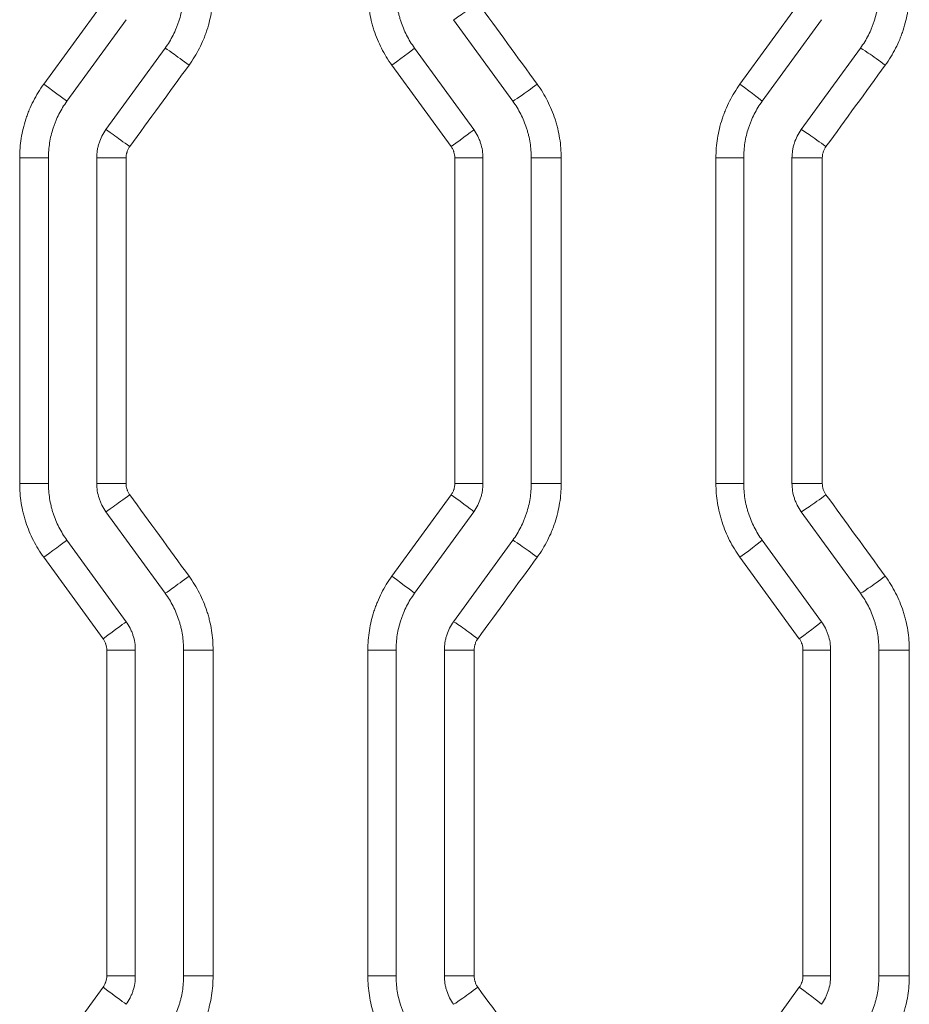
# Model space of a CAD drawing. Header units: millimetres. Extents: x 0 to 594, y 0 to 420.
# Tile 211 of 256: x 321.26 to 325.87, y 298.53 to 303.63. Entities that reach past the tile are written whole.
import ezdxf

# ---------------------------------------------------------------- set-up
doc = ezdxf.new("R2010")
doc.units = ezdxf.units.MM
doc.layers.add('1', color=7, linetype='Continuous', true_color=0xffffff)

msp = doc.modelspace()

# ---------------------------------------------------------------- linework, layer by layer
at = {"layer": '1', "color": 155, "linetype": 'Continuous', "lineweight": 13}
for p, q in [((321.3863, 303.2983), (321.6935, 303.7205)), ((324.9912, 303.2983), (325.2984, 303.7205)), ((323.4959, 302.975), (323.1888, 303.3972)), ((321.4107, 302.9162), (321.262, 302.9162)), ((321.262, 301.2312), (321.262, 302.9162)), ((321.6607, 302.9162), (321.8127, 302.9162)), ((321.8127, 302.9162), (321.8127, 301.2312)), ((323.6607, 302.9162), (323.5151, 302.9162)), ((323.5151, 301.2312), (323.5151, 302.9162)), ((323.9107, 302.9162), (324.0657, 302.9162)), ((324.0657, 302.9162), (324.0657, 301.2312)), ((325.0107, 302.9162), (324.8669, 302.9162)), ((324.8669, 301.2312), (324.8669, 302.9162)), ((325.2607, 302.9162), (325.4175, 302.9162)), ((325.4175, 302.9162), (325.4175, 301.2312)), ((321.4107, 301.2312), (321.262, 301.2312)), ((321.6607, 301.2312), (321.8127, 301.2312)), ((323.6607, 301.2312), (323.5151, 301.2312)), ((323.9107, 301.2312), (324.0657, 301.2312)), ((325.0107, 301.2312), (324.8669, 301.2312)), ((325.2607, 301.2312), (325.4175, 301.2312)), ((323.1888, 300.7501), (323.4959, 301.1724)), ((321.6935, 300.4269), (321.3863, 300.8491)), ((325.2984, 300.4269), (324.9912, 300.8491)), ((321.8607, 300.3681), (321.7126, 300.3681)), ((321.7126, 298.6805), (321.7126, 300.3681)), ((322.1107, 300.3681), (322.2633, 300.3681)), ((322.2633, 300.3681), (322.2633, 298.6805)), ((323.2107, 300.3681), (323.0644, 300.3681)), ((323.0644, 298.6805), (323.0644, 300.3681)), ((323.4607, 300.3681), (323.6151, 300.3681)), ((323.6151, 300.3681), (323.6151, 298.6805)), ((325.4607, 300.3681), (325.3175, 300.3681)), ((325.3175, 298.6805), (325.3175, 300.3681)), ((325.7107, 300.3681), (325.8681, 300.3681)), ((325.8681, 300.3681), (325.8681, 298.6805)), ((321.7126, 298.6805), (321.8607, 298.6805)), ((322.2633, 298.6805), (322.1107, 298.6805)), ((323.0644, 298.6805), (323.2107, 298.6805)), ((323.6151, 298.6805), (323.4607, 298.6805)), ((325.3175, 298.6805), (325.4607, 298.6805)), ((325.8681, 298.6805), (325.7107, 298.6805)), ((321.3863, 298.1995), (321.6935, 298.6218)), ((324.9912, 298.1995), (325.2984, 298.6218))]:
    msp.add_line(p, q, dxfattribs=at)
at = {"layer": '1', "color": 155, "linetype": 'Continuous', "lineweight": 18}
for p, q in [((321.813, 303.6323), (321.5062, 303.2101)), ((323.5085, 303.6323), (323.8152, 303.2101)), ((325.413, 303.6323), (325.1062, 303.2101)), ((322.0152, 303.4854), (321.7085, 303.0632)), ((323.3062, 303.4854), (323.613, 303.0632)), ((325.6152, 303.4854), (325.3085, 303.0632)), ((321.4107, 302.9162), (321.4107, 301.2312)), ((321.6607, 302.9162), (321.6607, 301.2312)), ((323.6607, 302.9162), (323.6607, 301.2312)), ((323.9107, 302.9162), (323.9107, 301.2312)), ((325.0107, 302.9162), (325.0107, 301.2312)), ((325.2607, 302.9162), (325.2607, 301.2312)), ((321.7085, 301.0842), (322.0152, 300.662)), ((323.613, 301.0842), (323.3062, 300.662)), ((325.3085, 301.0842), (325.6152, 300.662)), ((321.5062, 300.9373), (321.813, 300.515)), ((323.8152, 300.9373), (323.5085, 300.515)), ((325.1062, 300.9373), (325.413, 300.515)), ((321.8607, 300.3681), (321.8607, 298.6805)), ((322.1107, 300.3681), (322.1107, 298.6805)), ((323.2107, 300.3681), (323.2107, 298.6805)), ((323.4607, 300.3681), (323.4607, 298.6805)), ((325.4607, 300.3681), (325.4607, 298.6805)), ((325.7107, 300.3681), (325.7107, 298.6805))]:
    msp.add_line(p, q, dxfattribs=at)
at = {"layer": '1', "color": 155, "linetype": 'Continuous', "lineweight": 13}
for centre, major_axis, ratio, start_param, end_param in [((323.6298, 303.7205), (-0.1214, -0.0882), 0.017573, 0.023734, 1.594979), ((322.1366, 303.3972), (-0.1214, 0.0882), 0.009544, 4.699253, 6.270498), ((323.1849, 303.3972), (0.1214, 0.0882), 0.01518, 4.73328, 6.283185), ((325.7364, 303.3972), (-0.1214, 0.0882), 0.028911, 4.672615, 6.24386), ((321.3849, 303.2983), (0.1214, -0.0882), 0.005504, 0, 1.563221), ((323.9365, 303.2983), (-0.1214, -0.0882), 0.019223, 0.026004, 1.597249), ((324.9849, 303.2983), (0.1214, -0.0882), 0.024865, 0, 1.536586), ((321.8298, 302.975), (-0.1214, 0.0882), 0.007895, 4.701522, 6.272767), ((323.4916, 302.975), (0.1214, 0.0882), 0.01683, 4.735549, 6.283185), ((325.4297, 302.975), (-0.1214, 0.0882), 0.027259, 4.674886, 6.246131), ((321.8298, 301.1724), (-0.1214, -0.0882), 0.007895, 0.010418, 1.581663), ((323.4916, 301.1724), (0.1214, -0.0882), 0.01683, 0, 1.547636), ((325.4297, 301.1724), (-0.1214, -0.0882), 0.027259, 0.037054, 1.608299), ((321.3849, 300.8491), (0.1214, 0.0882), 0.005504, 4.719964, 6.283185), ((323.9365, 300.8491), (-0.1214, 0.0882), 0.019223, 4.685937, 6.257181), ((324.9849, 300.8491), (0.1214, 0.0882), 0.024865, 4.746599, 6.283185), ((322.1366, 300.7502), (-0.1214, -0.0882), 0.009544, 0.012687, 1.583932), ((323.1849, 300.7501), (0.1214, -0.0882), 0.01518, 0, 1.549905), ((325.7364, 300.7502), (-0.1214, -0.0882), 0.028911, 0.039325, 1.61057), ((321.6916, 300.4269), (0.1214, 0.0882), 0.007153, 4.722233, 6.283185), ((323.6298, 300.4268), (-0.1214, 0.0882), 0.017573, 4.688206, 6.259451), ((325.2916, 300.4269), (0.1214, 0.0882), 0.026516, 4.74887, 6.283185), ((321.6916, 298.6218), (-0.1214, 0.0882), 0.007153, 3.141593, 4.702545), ((323.6298, 298.6218), (0.1214, 0.0882), 0.017573, 3.165327, 4.736572), ((325.2916, 298.6218), (-0.1214, 0.0882), 0.026516, 3.141593, 4.675908)]:
    msp.add_ellipse(centre, major_axis=major_axis, ratio=ratio, start_param=start_param, end_param=end_param, dxfattribs=at)
at = {"layer": '1', "color": 155, "linetype": 'Continuous', "lineweight": 18}
for points, knots in [([(322.1107, 303.7793), (322.1107, 303.7661), (322.1102, 303.753), (322.1082, 303.7269), (322.1051, 303.701), (322.1, 303.6755), (322.094, 303.6501), (322.0904, 303.6375), (322.0853, 303.6219), (322.0843, 303.6188), (322.0821, 303.6126), (322.081, 303.6094), (322.0776, 303.6002), (322.0752, 303.5941), (322.0677, 303.5759), (322.0567, 303.5521), (322.044, 303.5293), (322.0303, 303.507), (322.023, 303.4961), (322.0152, 303.4854)], [0, 0, 0, 0, 0.125, 0.125, 0.25, 0.375, 0.375, 0.5, 0.5, 0.53125, 0.53125, 0.5625, 0.5625, 0.625, 0.625, 0.75, 0.875, 0.875, 1, 1, 1, 1]), ([(323.2107, 303.7793), (323.2107, 303.7661), (323.2113, 303.753), (323.2133, 303.7269), (323.2164, 303.7009), (323.2215, 303.6753), (323.2261, 303.6561), (323.2278, 303.6498), (323.2304, 303.6403), (323.2314, 303.6371), (323.2333, 303.6308), (323.2343, 303.6276), (323.2394, 303.612), (323.2439, 303.5997), (323.2539, 303.5757), (323.2648, 303.552), (323.2775, 303.5293), (323.2912, 303.507), (323.2985, 303.4961), (323.3062, 303.4854)], [0, 0, 0, 0, 0.125, 0.125, 0.25, 0.375, 0.375, 0.4375, 0.4375, 0.46875, 0.46875, 0.5, 0.5, 0.625, 0.625, 0.75, 0.875, 0.875, 1, 1, 1, 1]), ([(325.7107, 303.7793), (325.7107, 303.7661), (325.7102, 303.753), (325.7082, 303.7269), (325.7051, 303.701), (325.7, 303.6755), (325.6939, 303.6501), (325.6904, 303.6375), (325.6853, 303.6219), (325.6843, 303.6188), (325.6821, 303.6125), (325.681, 303.6094), (325.6776, 303.6002), (325.6752, 303.594), (325.6677, 303.5759), (325.6567, 303.5521), (325.644, 303.5293), (325.6303, 303.507), (325.623, 303.4961), (325.6152, 303.4854)], [0, 0, 0, 0, 0.125, 0.125, 0.25, 0.375, 0.375, 0.5, 0.5, 0.53125, 0.53125, 0.5625, 0.5625, 0.625, 0.625, 0.75, 0.875, 0.875, 1, 1, 1, 1]), ([(321.5062, 303.2101), (321.4985, 303.1994), (321.4912, 303.1885), (321.4775, 303.1662), (321.4647, 303.1434), (321.4538, 303.1196), (321.4463, 303.1015), (321.4439, 303.0953), (321.4405, 303.0861), (321.4393, 303.083), (321.4372, 303.0767), (321.4361, 303.0736), (321.4311, 303.058), (321.4275, 303.0454), (321.4215, 303.02), (321.4164, 302.9945), (321.4133, 302.9686), (321.4113, 302.9425), (321.4107, 302.9294), (321.4107, 302.9162)], [0, 0, 0, 0, 0.125, 0.125, 0.25, 0.375, 0.375, 0.4375, 0.4375, 0.46875, 0.46875, 0.5, 0.5, 0.625, 0.625, 0.75, 0.875, 0.875, 1, 1, 1, 1]), ([(323.8152, 303.2101), (323.823, 303.1994), (323.8303, 303.1885), (323.8439, 303.1662), (323.8567, 303.1435), (323.8676, 303.1199), (323.8776, 303.0958), (323.8821, 303.0835), (323.8872, 303.0679), (323.8882, 303.0647), (323.8901, 303.0584), (323.891, 303.0553), (323.8937, 303.0457), (323.8954, 303.0394), (323.9, 303.0203), (323.9051, 302.9946), (323.9082, 302.9687), (323.9102, 302.9426), (323.9107, 302.9294), (323.9107, 302.9162)], [0, 0, 0, 0, 0.125, 0.125, 0.25, 0.375, 0.375, 0.5, 0.5, 0.53125, 0.53125, 0.5625, 0.5625, 0.625, 0.625, 0.75, 0.875, 0.875, 1, 1, 1, 1]), ([(325.1062, 303.2101), (325.0985, 303.1994), (325.0912, 303.1885), (325.0775, 303.1662), (325.0648, 303.1434), (325.0538, 303.1197), (325.0463, 303.1015), (325.0439, 303.0954), (325.0405, 303.0861), (325.0394, 303.083), (325.0372, 303.0768), (325.0362, 303.0736), (325.0311, 303.058), (325.0275, 303.0454), (325.0215, 303.02), (325.0164, 302.9945), (325.0133, 302.9686), (325.0113, 302.9425), (325.0107, 302.9294), (325.0107, 302.9162)], [0, 0, 0, 0, 0.125, 0.125, 0.25, 0.375, 0.375, 0.4375, 0.4375, 0.46875, 0.46875, 0.5, 0.5, 0.625, 0.625, 0.75, 0.875, 0.875, 1, 1, 1, 1]), ([(321.7085, 303.0632), (321.7007, 303.0525), (321.6939, 303.0414), (321.6821, 303.0182), (321.6771, 303.0061), (321.672, 302.9905), (321.671, 302.9873), (321.6693, 302.981), (321.6684, 302.9778), (321.6661, 302.9682), (321.6648, 302.9618), (321.6618, 302.9425), (321.6607, 302.9294), (321.6607, 302.9162)], [0, 0, 0, 0, 0.25, 0.25, 0.5, 0.5, 0.5625, 0.5625, 0.625, 0.625, 0.75, 0.75, 1, 1, 1, 1]), ([(323.613, 303.0632), (323.6208, 303.0525), (323.6276, 303.0413), (323.6365, 303.0239), (323.6392, 303.0179), (323.643, 303.0088), (323.6442, 303.0058), (323.6465, 302.9996), (323.6475, 302.9965), (323.6526, 302.9808), (323.6556, 302.9682), (323.6597, 302.9425), (323.6607, 302.9294), (323.6607, 302.9162)], [0, 0, 0, 0, 0.25, 0.25, 0.375, 0.375, 0.4375, 0.4375, 0.5, 0.5, 0.75, 0.75, 1, 1, 1, 1]), ([(325.3085, 303.0632), (325.3007, 303.0525), (325.2939, 303.0414), (325.2821, 303.0182), (325.2771, 303.0061), (325.272, 302.9905), (325.271, 302.9873), (325.2693, 302.981), (325.2684, 302.9778), (325.2661, 302.9682), (325.2648, 302.9618), (325.2618, 302.9425), (325.2607, 302.9294), (325.2607, 302.9162)], [0, 0, 0, 0, 0.25, 0.25, 0.5, 0.5, 0.5625, 0.5625, 0.625, 0.625, 0.75, 0.75, 1, 1, 1, 1]), ([(321.4107, 301.2312), (321.4107, 301.2179), (321.4113, 301.2048), (321.4133, 301.1787), (321.4164, 301.1528), (321.4215, 301.1271), (321.4261, 301.108), (321.4278, 301.1016), (321.4304, 301.0921), (321.4314, 301.089), (321.4333, 301.0827), (321.4343, 301.0795), (321.4394, 301.0639), (321.4439, 301.0516), (321.4539, 301.0275), (321.4648, 301.0039), (321.4775, 300.9811), (321.4912, 300.9589), (321.4985, 300.9479), (321.5062, 300.9373)], [0, 0, 0, 0, 0.125, 0.125, 0.25, 0.375, 0.375, 0.4375, 0.4375, 0.46875, 0.46875, 0.5, 0.5, 0.625, 0.625, 0.75, 0.875, 0.875, 1, 1, 1, 1]), ([(321.6607, 301.2312), (321.6607, 301.2179), (321.6618, 301.2049), (321.6658, 301.1792), (321.6689, 301.1665), (321.6739, 301.1509), (321.675, 301.1478), (321.6773, 301.1416), (321.6785, 301.1385), (321.6823, 301.1294), (321.685, 301.1235), (321.6939, 301.1061), (321.7007, 301.0949), (321.7085, 301.0842)], [0, 0, 0, 0, 0.25, 0.25, 0.5, 0.5, 0.5625, 0.5625, 0.625, 0.625, 0.75, 0.75, 1, 1, 1, 1]), ([(323.6607, 301.2312), (323.6607, 301.2179), (323.6597, 301.2049), (323.6566, 301.1856), (323.6554, 301.1791), (323.6531, 301.1696), (323.6522, 301.1664), (323.6504, 301.1601), (323.6495, 301.1569), (323.6444, 301.1413), (323.6394, 301.1292), (323.6276, 301.106), (323.6208, 301.0949), (323.613, 301.0842)], [0, 0, 0, 0, 0.25, 0.25, 0.375, 0.375, 0.4375, 0.4375, 0.5, 0.5, 0.75, 0.75, 1, 1, 1, 1]), ([(323.9107, 301.2312), (323.9107, 301.2179), (323.9102, 301.2048), (323.9082, 301.1788), (323.9051, 301.1529), (323.9, 301.1274), (323.8939, 301.102), (323.8904, 301.0894), (323.8853, 301.0738), (323.8843, 301.0706), (323.8821, 301.0644), (323.881, 301.0613), (323.8776, 301.052), (323.8752, 301.0459), (323.8677, 301.0277), (323.8567, 301.004), (323.844, 300.9812), (323.8303, 300.9589), (323.823, 300.9479), (323.8152, 300.9373)], [0, 0, 0, 0, 0.125, 0.125, 0.25, 0.375, 0.375, 0.5, 0.5, 0.53125, 0.53125, 0.5625, 0.5625, 0.625, 0.625, 0.75, 0.875, 0.875, 1, 1, 1, 1]), ([(325.0107, 301.2312), (325.0107, 301.2179), (325.0113, 301.2048), (325.0133, 301.1787), (325.0164, 301.1528), (325.0215, 301.1271), (325.0261, 301.108), (325.0278, 301.1016), (325.0304, 301.0921), (325.0314, 301.0889), (325.0333, 301.0826), (325.0343, 301.0795), (325.0394, 301.0639), (325.0439, 301.0516), (325.0539, 301.0275), (325.0648, 301.0039), (325.0775, 300.9811), (325.0912, 300.9588), (325.0985, 300.9479), (325.1062, 300.9373)], [0, 0, 0, 0, 0.125, 0.125, 0.25, 0.375, 0.375, 0.4375, 0.4375, 0.46875, 0.46875, 0.5, 0.5, 0.625, 0.625, 0.75, 0.875, 0.875, 1, 1, 1, 1]), ([(325.2607, 301.2312), (325.2607, 301.2179), (325.2618, 301.2049), (325.2658, 301.1792), (325.2689, 301.1665), (325.274, 301.1509), (325.275, 301.1478), (325.2773, 301.1416), (325.2785, 301.1385), (325.2823, 301.1294), (325.285, 301.1235), (325.2939, 301.106), (325.3007, 301.0949), (325.3085, 301.0842)], [0, 0, 0, 0, 0.25, 0.25, 0.5, 0.5, 0.5625, 0.5625, 0.625, 0.625, 0.75, 0.75, 1, 1, 1, 1]), ([(322.0152, 300.662), (322.023, 300.6513), (322.0303, 300.6404), (322.0439, 300.6181), (322.0567, 300.5954), (322.0676, 300.5717), (322.0776, 300.5476), (322.0821, 300.5354), (322.0872, 300.5197), (322.0882, 300.5166), (322.0901, 300.5103), (322.091, 300.5071), (322.0937, 300.4976), (322.0954, 300.4912), (322.1, 300.4721), (322.1051, 300.4465), (322.1082, 300.4205), (322.1102, 300.3944), (322.1107, 300.3813), (322.1107, 300.3681)], [0, 0, 0, 0, 0.125, 0.125, 0.25, 0.375, 0.375, 0.5, 0.5, 0.53125, 0.53125, 0.5625, 0.5625, 0.625, 0.625, 0.75, 0.875, 0.875, 1, 1, 1, 1]), ([(323.3062, 300.662), (323.2985, 300.6513), (323.2912, 300.6404), (323.2775, 300.6181), (323.2648, 300.5953), (323.2538, 300.5715), (323.2463, 300.5533), (323.2439, 300.5472), (323.2405, 300.5379), (323.2394, 300.5348), (323.2372, 300.5286), (323.2361, 300.5255), (323.2311, 300.5098), (323.2275, 300.4972), (323.2215, 300.4719), (323.2164, 300.4463), (323.2133, 300.4205), (323.2113, 300.3944), (323.2107, 300.3813), (323.2107, 300.3681)], [0, 0, 0, 0, 0.125, 0.125, 0.25, 0.375, 0.375, 0.4375, 0.4375, 0.46875, 0.46875, 0.5, 0.5, 0.625, 0.625, 0.75, 0.875, 0.875, 1, 1, 1, 1]), ([(325.6152, 300.662), (325.623, 300.6513), (325.6303, 300.6404), (325.6439, 300.6181), (325.6567, 300.5954), (325.6676, 300.5717), (325.6776, 300.5476), (325.6821, 300.5354), (325.6872, 300.5197), (325.6882, 300.5166), (325.6901, 300.5103), (325.691, 300.5071), (325.6937, 300.4976), (325.6954, 300.4913), (325.7, 300.4721), (325.7051, 300.4465), (325.7082, 300.4205), (325.7102, 300.3944), (325.7107, 300.3813), (325.7107, 300.3681)], [0, 0, 0, 0, 0.125, 0.125, 0.25, 0.375, 0.375, 0.5, 0.5, 0.53125, 0.53125, 0.5625, 0.5625, 0.625, 0.625, 0.75, 0.875, 0.875, 1, 1, 1, 1]), ([(321.813, 300.515), (321.8208, 300.5044), (321.8276, 300.4932), (321.8365, 300.4757), (321.8392, 300.4698), (321.843, 300.4607), (321.8442, 300.4576), (321.8465, 300.4515), (321.8475, 300.4483), (321.8526, 300.4327), (321.8556, 300.42), (321.8597, 300.3943), (321.8607, 300.3813), (321.8607, 300.3681)], [0, 0, 0, 0, 0.25, 0.25, 0.375, 0.375, 0.4375, 0.4375, 0.5, 0.5, 0.75, 0.75, 1, 1, 1, 1]), ([(323.5085, 300.515), (323.5007, 300.5044), (323.4939, 300.4932), (323.4821, 300.47), (323.4771, 300.458), (323.472, 300.4423), (323.471, 300.4392), (323.4693, 300.4328), (323.4684, 300.4297), (323.4661, 300.4201), (323.4648, 300.4137), (323.4618, 300.3943), (323.4607, 300.3813), (323.4607, 300.3681)], [0, 0, 0, 0, 0.25, 0.25, 0.5, 0.5, 0.5625, 0.5625, 0.625, 0.625, 0.75, 0.75, 1, 1, 1, 1]), ([(325.413, 300.515), (325.4208, 300.5044), (325.4276, 300.4932), (325.4365, 300.4757), (325.4392, 300.4698), (325.443, 300.4607), (325.4442, 300.4576), (325.4465, 300.4515), (325.4475, 300.4483), (325.4526, 300.4327), (325.4556, 300.42), (325.4597, 300.3943), (325.4607, 300.3813), (325.4607, 300.3681)], [0, 0, 0, 0, 0.25, 0.25, 0.375, 0.375, 0.4375, 0.4375, 0.5, 0.5, 0.75, 0.75, 1, 1, 1, 1]), ([(321.8607, 298.6805), (321.8607, 298.6673), (321.8597, 298.6543), (321.8556, 298.6286), (321.8526, 298.6159), (321.8475, 298.6003), (321.8465, 298.5972), (321.8442, 298.591), (321.843, 298.5879), (321.8392, 298.5788), (321.8365, 298.5729), (321.8276, 298.5554), (321.8208, 298.5443), (321.813, 298.5336)], [0, 0, 0, 0, 0.25, 0.25, 0.5, 0.5, 0.5625, 0.5625, 0.625, 0.625, 0.75, 0.75, 1, 1, 1, 1]), ([(322.1107, 298.6805), (322.1107, 298.6673), (322.1102, 298.6542), (322.1082, 298.6281), (322.1051, 298.6022), (322.1, 298.5765), (322.0954, 298.5574), (322.0937, 298.551), (322.091, 298.5415), (322.0901, 298.5384), (322.0882, 298.5321), (322.0872, 298.5289), (322.0821, 298.5133), (322.0776, 298.501), (322.0676, 298.4769), (322.0567, 298.4533), (322.0439, 298.4305), (322.0303, 298.4082), (322.023, 298.3973), (322.0152, 298.3867)], [0, 0, 0, 0, 0.125, 0.125, 0.25, 0.375, 0.375, 0.4375, 0.4375, 0.46875, 0.46875, 0.5, 0.5, 0.625, 0.625, 0.75, 0.875, 0.875, 1, 1, 1, 1]), ([(323.2107, 298.6805), (323.2107, 298.6673), (323.2113, 298.6542), (323.2133, 298.6282), (323.2164, 298.6023), (323.2215, 298.5768), (323.2275, 298.5514), (323.2311, 298.5388), (323.2361, 298.5232), (323.2372, 298.52), (323.2394, 298.5138), (323.2405, 298.5107), (323.2439, 298.5014), (323.2463, 298.4953), (323.2538, 298.4771), (323.2648, 298.4534), (323.2775, 298.4306), (323.2912, 298.4083), (323.2985, 298.3973), (323.3062, 298.3867)], [0, 0, 0, 0, 0.125, 0.125, 0.25, 0.375, 0.375, 0.5, 0.5, 0.53125, 0.53125, 0.5625, 0.5625, 0.625, 0.625, 0.75, 0.875, 0.875, 1, 1, 1, 1]), ([(323.4607, 298.6805), (323.4607, 298.6673), (323.4618, 298.6543), (323.4648, 298.6349), (323.4661, 298.6285), (323.4684, 298.619), (323.4693, 298.6158), (323.471, 298.6095), (323.472, 298.6063), (323.4771, 298.5907), (323.4821, 298.5786), (323.4939, 298.5554), (323.5007, 298.5443), (323.5085, 298.5336)], [0, 0, 0, 0, 0.25, 0.25, 0.375, 0.375, 0.4375, 0.4375, 0.5, 0.5, 0.75, 0.75, 1, 1, 1, 1]), ([(325.4607, 298.6805), (325.4607, 298.6673), (325.4597, 298.6543), (325.4556, 298.6286), (325.4526, 298.6159), (325.4475, 298.6003), (325.4465, 298.5972), (325.4442, 298.591), (325.443, 298.5879), (325.4392, 298.5788), (325.4365, 298.5729), (325.4276, 298.5554), (325.4208, 298.5443), (325.413, 298.5336)], [0, 0, 0, 0, 0.25, 0.25, 0.5, 0.5, 0.5625, 0.5625, 0.625, 0.625, 0.75, 0.75, 1, 1, 1, 1]), ([(325.7107, 298.6805), (325.7107, 298.6673), (325.7102, 298.6542), (325.7082, 298.6281), (325.7051, 298.6022), (325.7, 298.5765), (325.6954, 298.5574), (325.6937, 298.551), (325.691, 298.5415), (325.6901, 298.5384), (325.6882, 298.532), (325.6872, 298.5289), (325.6821, 298.5133), (325.6776, 298.501), (325.6676, 298.4769), (325.6567, 298.4533), (325.6439, 298.4305), (325.6303, 298.4082), (325.623, 298.3973), (325.6152, 298.3867)], [0, 0, 0, 0, 0.125, 0.125, 0.25, 0.375, 0.375, 0.4375, 0.4375, 0.46875, 0.46875, 0.5, 0.5, 0.625, 0.625, 0.75, 0.875, 0.875, 1, 1, 1, 1])]:
    msp.add_open_spline(points, degree=3, knots=knots, dxfattribs=at)
at = {"layer": '1', "color": 155, "linetype": 'Continuous', "lineweight": 13}
for points, knots in [([(322.2633, 303.7793), (322.2633, 303.7707), (322.2632, 303.7622), (322.2625, 303.7451), (322.262, 303.7366), (322.26, 303.7112), (322.256, 303.6776), (322.2494, 303.6444), (322.2415, 303.6114), (322.2369, 303.595), (322.2303, 303.5747), (322.2289, 303.5706), (322.2261, 303.5625), (322.2246, 303.5585), (322.2202, 303.5464), (322.2171, 303.5385), (322.2073, 303.5148), (322.193, 303.484), (322.1764, 303.4543), (322.1586, 303.4253), (322.1491, 303.4111), (322.139, 303.3972)], [0, 0, 0, 0, 0.0625, 0.0625, 0.125, 0.125, 0.25, 0.375, 0.375, 0.5, 0.5, 0.53125, 0.53125, 0.5625, 0.5625, 0.625, 0.625, 0.75, 0.875, 0.875, 1, 1, 1, 1]), ([(323.1888, 303.3972), (323.1787, 303.4111), (323.1692, 303.4253), (323.1514, 303.4543), (323.1348, 303.4838), (323.1206, 303.5145), (323.1076, 303.5459), (323.1017, 303.5618), (323.0951, 303.5821), (323.0938, 303.5862), (323.0913, 303.5944), (323.0901, 303.5985), (323.0866, 303.6109), (323.0844, 303.6192), (323.0785, 303.644), (323.0718, 303.6774), (323.0678, 303.7111), (323.0651, 303.7451), (323.0644, 303.7621), (323.0644, 303.7793)], [0, 0, 0, 0, 0.125, 0.125, 0.25, 0.375, 0.375, 0.5, 0.5, 0.53125, 0.53125, 0.5625, 0.5625, 0.625, 0.625, 0.75, 0.875, 0.875, 1, 1, 1, 1]), ([(325.8681, 303.7793), (325.8681, 303.775), (325.8681, 303.7707), (325.8679, 303.7622), (325.8675, 303.7493), (325.8667, 303.7366), (325.8647, 303.7112), (325.8607, 303.6775), (325.8541, 303.6443), (325.8462, 303.6113), (325.8416, 303.595), (325.835, 303.5746), (325.8337, 303.5706), (325.8308, 303.5625), (325.8294, 303.5584), (325.825, 303.5464), (325.8218, 303.5384), (325.812, 303.5148), (325.7978, 303.4839), (325.7812, 303.4543), (325.7634, 303.4252), (325.7539, 303.411), (325.7438, 303.3972)], [0, 0, 0, 0, 0.03125, 0.03125, 0.0625, 0.125, 0.125, 0.25, 0.375, 0.375, 0.5, 0.5, 0.53125, 0.53125, 0.5625, 0.5625, 0.625, 0.625, 0.75, 0.875, 0.875, 1, 1, 1, 1]), ([(321.262, 302.9162), (321.262, 302.9334), (321.2627, 302.9504), (321.2653, 302.9843), (321.2693, 303.018), (321.2759, 303.0512), (321.2838, 303.0841), (321.2884, 303.1005), (321.2951, 303.1208), (321.2964, 303.1249), (321.2992, 303.133), (321.3007, 303.1371), (321.3051, 303.1491), (321.3082, 303.1571), (321.318, 303.1807), (321.3323, 303.2116), (321.3489, 303.2412), (321.3667, 303.2702), (321.3762, 303.2844), (321.3863, 303.2983)], [0, 0, 0, 0, 0.125, 0.125, 0.25, 0.375, 0.375, 0.5, 0.5, 0.53125, 0.53125, 0.5625, 0.5625, 0.625, 0.625, 0.75, 0.875, 0.875, 1, 1, 1, 1]), ([(323.9414, 303.2983), (323.9515, 303.2844), (323.961, 303.2703), (323.9788, 303.2413), (323.9953, 303.2117), (324.0095, 303.181), (324.0226, 303.1497), (324.0285, 303.1337), (324.0351, 303.1134), (324.0364, 303.1093), (324.0389, 303.1011), (324.0401, 303.097), (324.0436, 303.0846), (324.0457, 303.0763), (324.0517, 303.0515), (324.0584, 303.0181), (324.0624, 302.9844), (324.0651, 302.9505), (324.0657, 302.9334), (324.0657, 302.9162)], [0, 0, 0, 0, 0.125, 0.125, 0.25, 0.375, 0.375, 0.5, 0.5, 0.53125, 0.53125, 0.5625, 0.5625, 0.625, 0.625, 0.75, 0.875, 0.875, 1, 1, 1, 1]), ([(324.8669, 302.9162), (324.8669, 302.9334), (324.8676, 302.9504), (324.8703, 302.9843), (324.8743, 303.018), (324.8809, 303.0512), (324.8888, 303.0842), (324.8934, 303.1005), (324.9, 303.1209), (324.9014, 303.1249), (324.9042, 303.133), (324.9056, 303.1371), (324.9101, 303.1491), (324.9132, 303.1571), (324.923, 303.1807), (324.9372, 303.2116), (324.9538, 303.2412), (324.9716, 303.2702), (324.9811, 303.2844), (324.9912, 303.2983)], [0, 0, 0, 0, 0.125, 0.125, 0.25, 0.375, 0.375, 0.5, 0.5, 0.53125, 0.53125, 0.5625, 0.5625, 0.625, 0.625, 0.75, 0.875, 0.875, 1, 1, 1, 1]), ([(321.8318, 302.975), (321.8303, 302.9729), (321.8288, 302.9707), (321.8261, 302.9662), (321.8248, 302.964), (321.8213, 302.957), (321.8193, 302.9522), (321.8172, 302.9459), (321.8168, 302.9447), (321.8161, 302.9421), (321.8151, 302.9383), (321.8144, 302.9345), (321.8131, 302.9267), (321.8127, 302.9215), (321.8127, 302.9162)], [0, 0, 0, 0, 0.125, 0.125, 0.25, 0.25, 0.5, 0.5, 0.5625, 0.5625, 0.625, 0.75, 0.75, 1, 1, 1, 1]), ([(323.5151, 302.9162), (323.5151, 302.9215), (323.5146, 302.9267), (323.513, 302.937), (323.5118, 302.9421), (323.5098, 302.9483), (323.5093, 302.9496), (323.5084, 302.9521), (323.507, 302.9557), (323.5053, 302.9593), (323.5018, 302.9663), (323.499, 302.9707), (323.4959, 302.975)], [0, 0, 0, 0, 0.25, 0.25, 0.5, 0.5, 0.5625, 0.5625, 0.625, 0.75, 0.75, 1, 1, 1, 1]), ([(325.4366, 302.975), (325.4358, 302.9739), (325.4351, 302.9728), (325.4336, 302.9706), (325.4315, 302.9673), (325.4296, 302.9639), (325.4261, 302.957), (325.4241, 302.9521), (325.4216, 302.9447), (325.4209, 302.9421), (325.4197, 302.937), (325.4192, 302.9345), (325.4179, 302.9267), (325.4175, 302.9215), (325.4175, 302.9162)], [0, 0, 0, 0, 0.0625, 0.0625, 0.125, 0.25, 0.25, 0.5, 0.5, 0.625, 0.625, 0.75, 0.75, 1, 1, 1, 1]), ([(321.3863, 300.8491), (321.3762, 300.863), (321.3667, 300.8772), (321.3489, 300.9061), (321.3324, 300.9357), (321.3182, 300.9664), (321.3052, 300.9977), (321.2992, 301.0137), (321.2926, 301.034), (321.2913, 301.0381), (321.2888, 301.0463), (321.2876, 301.0504), (321.2841, 301.0628), (321.282, 301.071), (321.276, 301.0959), (321.2693, 301.1292), (321.2653, 301.163), (321.2627, 301.1969), (321.262, 301.214), (321.262, 301.2312)], [0, 0, 0, 0, 0.125, 0.125, 0.25, 0.375, 0.375, 0.5, 0.5, 0.53125, 0.53125, 0.5625, 0.5625, 0.625, 0.625, 0.75, 0.875, 0.875, 1, 1, 1, 1]), ([(321.8127, 301.2312), (321.8127, 301.2259), (321.8131, 301.2207), (321.8148, 301.2104), (321.816, 301.2053), (321.818, 301.199), (321.8184, 301.1978), (321.8194, 301.1953), (321.8208, 301.1916), (321.8224, 301.1881), (321.826, 301.1811), (321.8287, 301.1766), (321.8318, 301.1724)], [0, 0, 0, 0, 0.25, 0.25, 0.5, 0.5, 0.5625, 0.5625, 0.625, 0.75, 0.75, 1, 1, 1, 1]), ([(323.4959, 301.1724), (323.499, 301.1766), (323.5018, 301.1811), (323.5065, 301.1904), (323.5085, 301.1952), (323.5105, 301.2014), (323.5109, 301.2027), (323.5117, 301.2052), (323.5126, 301.2091), (323.5134, 301.2129), (323.5146, 301.2206), (323.5151, 301.2259), (323.5151, 301.2312)], [0, 0, 0, 0, 0.25, 0.25, 0.5, 0.5, 0.5625, 0.5625, 0.625, 0.75, 0.75, 1, 1, 1, 1]), ([(324.0657, 301.2312), (324.0657, 301.2269), (324.0657, 301.2226), (324.0655, 301.214), (324.0651, 301.2012), (324.0644, 301.1885), (324.0624, 301.163), (324.0584, 301.1294), (324.0518, 301.0962), (324.0439, 301.0632), (324.0393, 301.0468), (324.0327, 301.0265), (324.0313, 301.0225), (324.0285, 301.0144), (324.027, 301.0103), (324.0226, 300.9983), (324.0195, 300.9903), (324.0097, 300.9667), (323.9954, 300.9358), (323.9788, 300.9062), (323.961, 300.8771), (323.9515, 300.8629), (323.9414, 300.8491)], [0, 0, 0, 0, 0.03125, 0.03125, 0.0625, 0.125, 0.125, 0.25, 0.375, 0.375, 0.5, 0.5, 0.53125, 0.53125, 0.5625, 0.5625, 0.625, 0.625, 0.75, 0.875, 0.875, 1, 1, 1, 1]), ([(324.9912, 300.8491), (324.9811, 300.863), (324.9716, 300.8771), (324.9539, 300.9061), (324.9373, 300.9357), (324.9231, 300.9664), (324.9101, 300.9977), (324.9042, 301.0137), (324.8976, 301.034), (324.8963, 301.0381), (324.8938, 301.0463), (324.8926, 301.0504), (324.8891, 301.0628), (324.8869, 301.071), (324.8809, 301.0959), (324.8743, 301.1292), (324.8703, 301.163), (324.8676, 301.1969), (324.8669, 301.214), (324.8669, 301.2312)], [0, 0, 0, 0, 0.125, 0.125, 0.25, 0.375, 0.375, 0.5, 0.5, 0.53125, 0.53125, 0.5625, 0.5625, 0.625, 0.625, 0.75, 0.875, 0.875, 1, 1, 1, 1]), ([(325.4175, 301.2312), (325.4175, 301.2259), (325.4183, 301.2155), (325.4208, 301.2053), (325.4232, 301.1978), (325.4241, 301.1953), (325.4261, 301.1905), (325.4272, 301.1881), (325.4308, 301.1812), (325.4335, 301.1767), (325.4366, 301.1724)], [0, 0, 0, 0, 0.25, 0.5, 0.5, 0.625, 0.625, 0.75, 0.75, 1, 1, 1, 1]), ([(322.139, 300.7502), (322.1491, 300.7363), (322.1586, 300.7221), (322.1764, 300.6931), (322.1929, 300.6636), (322.2071, 300.6328), (322.2201, 300.6015), (322.2261, 300.5856), (322.2327, 300.5652), (322.234, 300.5611), (322.2365, 300.5529), (322.2377, 300.5488), (322.2412, 300.5365), (322.2433, 300.5282), (322.2493, 300.5033), (322.256, 300.47), (322.26, 300.4363), (322.2626, 300.4023), (322.2633, 300.3853), (322.2633, 300.3681)], [0, 0, 0, 0, 0.125, 0.125, 0.25, 0.375, 0.375, 0.5, 0.5, 0.53125, 0.53125, 0.5625, 0.5625, 0.625, 0.625, 0.75, 0.875, 0.875, 1, 1, 1, 1]), ([(323.0644, 300.3681), (323.0644, 300.3853), (323.0651, 300.4023), (323.0678, 300.4362), (323.0718, 300.4698), (323.0784, 300.503), (323.0863, 300.536), (323.0909, 300.5524), (323.0975, 300.5727), (323.0989, 300.5768), (323.1017, 300.5849), (323.1031, 300.5889), (323.1076, 300.601), (323.1107, 300.6089), (323.1205, 300.6325), (323.1348, 300.6634), (323.1514, 300.6931), (323.1692, 300.7221), (323.1787, 300.7363), (323.1888, 300.7501)], [0, 0, 0, 0, 0.125, 0.125, 0.25, 0.375, 0.375, 0.5, 0.5, 0.53125, 0.53125, 0.5625, 0.5625, 0.625, 0.625, 0.75, 0.875, 0.875, 1, 1, 1, 1]), ([(325.7438, 300.7502), (325.7539, 300.7363), (325.7634, 300.7222), (325.7811, 300.6932), (325.7977, 300.6636), (325.8119, 300.6329), (325.8249, 300.6015), (325.8308, 300.5856), (325.8375, 300.5652), (325.8387, 300.5612), (325.8412, 300.5529), (325.8425, 300.5488), (325.8459, 300.5365), (325.8481, 300.5282), (325.8541, 300.5034), (325.8607, 300.47), (325.8647, 300.4363), (325.8674, 300.4023), (325.8681, 300.3853), (325.8681, 300.3681)], [0, 0, 0, 0, 0.125, 0.125, 0.25, 0.375, 0.375, 0.5, 0.5, 0.53125, 0.53125, 0.5625, 0.5625, 0.625, 0.625, 0.75, 0.875, 0.875, 1, 1, 1, 1]), ([(321.7126, 300.3681), (321.7126, 300.3734), (321.7122, 300.3786), (321.7105, 300.3889), (321.7093, 300.3939), (321.7073, 300.4002), (321.7069, 300.4014), (321.706, 300.4039), (321.7045, 300.4076), (321.7029, 300.4111), (321.6993, 300.4181), (321.6966, 300.4226), (321.6935, 300.4269)], [0, 0, 0, 0, 0.25, 0.25, 0.5, 0.5, 0.5625, 0.5625, 0.625, 0.75, 0.75, 1, 1, 1, 1]), ([(323.6343, 300.4268), (323.6335, 300.4258), (323.6327, 300.4247), (323.6313, 300.4225), (323.6291, 300.4192), (323.6272, 300.4158), (323.6237, 300.4088), (323.6217, 300.404), (323.6196, 300.3978), (323.6193, 300.3965), (323.6185, 300.394), (323.6175, 300.3902), (323.6168, 300.3863), (323.6156, 300.3786), (323.6151, 300.3734), (323.6151, 300.3681)], [0, 0, 0, 0, 0.0625, 0.0625, 0.125, 0.25, 0.25, 0.5, 0.5, 0.5625, 0.5625, 0.625, 0.75, 0.75, 1, 1, 1, 1]), ([(325.3175, 300.3681), (325.3175, 300.3734), (325.3171, 300.3786), (325.3155, 300.3889), (325.3143, 300.3939), (325.3122, 300.4002), (325.3118, 300.4014), (325.3109, 300.4039), (325.3095, 300.4076), (325.3078, 300.4112), (325.3042, 300.4181), (325.3015, 300.4226), (325.2984, 300.4269)], [0, 0, 0, 0, 0.25, 0.25, 0.5, 0.5, 0.5625, 0.5625, 0.625, 0.75, 0.75, 1, 1, 1, 1]), ([(321.6935, 298.6218), (321.6966, 298.626), (321.6993, 298.6305), (321.7029, 298.6375), (321.7045, 298.6411), (321.706, 298.6447), (321.7069, 298.6472), (321.7073, 298.6484), (321.7093, 298.6547), (321.7105, 298.6598), (321.7122, 298.6701), (321.7126, 298.6753), (321.7126, 298.6805)], [0, 0, 0, 0, 0.25, 0.25, 0.375, 0.4375, 0.4375, 0.5, 0.5, 0.75, 0.75, 1, 1, 1, 1]), ([(322.2633, 298.6805), (322.2633, 298.6634), (322.2626, 298.6463), (322.26, 298.6124), (322.256, 298.5786), (322.2493, 298.5453), (322.2433, 298.5204), (322.2412, 298.5122), (322.2377, 298.4998), (322.2365, 298.4957), (322.234, 298.4875), (322.2327, 298.4834), (322.2261, 298.4631), (322.2201, 298.4471), (322.2071, 298.4158), (322.1929, 298.3851), (322.1764, 298.3555), (322.1586, 298.3265), (322.1491, 298.3124), (322.139, 298.2985)], [0, 0, 0, 0, 0.125, 0.125, 0.25, 0.375, 0.375, 0.4375, 0.4375, 0.46875, 0.46875, 0.5, 0.5, 0.625, 0.625, 0.75, 0.875, 0.875, 1, 1, 1, 1]), ([(323.1888, 298.2985), (323.1787, 298.3124), (323.1692, 298.3266), (323.1514, 298.3556), (323.1348, 298.3852), (323.1205, 298.4161), (323.1107, 298.4397), (323.1076, 298.4477), (323.1031, 298.4597), (323.1017, 298.4638), (323.0989, 298.4719), (323.0975, 298.4759), (323.0909, 298.4963), (323.0863, 298.5126), (323.0784, 298.5456), (323.0718, 298.5788), (323.0678, 298.6125), (323.0651, 298.6463), (323.0644, 298.6634), (323.0644, 298.6805)], [0, 0, 0, 0, 0.125, 0.125, 0.25, 0.375, 0.375, 0.4375, 0.4375, 0.46875, 0.46875, 0.5, 0.5, 0.625, 0.625, 0.75, 0.875, 0.875, 1, 1, 1, 1]), ([(323.6151, 298.6805), (323.6151, 298.6753), (323.6156, 298.6701), (323.6168, 298.6623), (323.6175, 298.6585), (323.6185, 298.6546), (323.6193, 298.6521), (323.6196, 298.6508), (323.6217, 298.6446), (323.6237, 298.6398), (323.6272, 298.6328), (323.6291, 298.6294), (323.6313, 298.6261), (323.6327, 298.6239), (323.6335, 298.6229), (323.6343, 298.6218)], [0, 0, 0, 0, 0.25, 0.25, 0.375, 0.4375, 0.4375, 0.5, 0.5, 0.75, 0.75, 0.875, 0.9375, 0.9375, 1, 1, 1, 1]), ([(325.2984, 298.6218), (325.3015, 298.626), (325.3042, 298.6305), (325.3078, 298.6375), (325.3095, 298.641), (325.3109, 298.6447), (325.3118, 298.6472), (325.3122, 298.6484), (325.3143, 298.6547), (325.3155, 298.6598), (325.3171, 298.6701), (325.3175, 298.6753), (325.3175, 298.6805)], [0, 0, 0, 0, 0.25, 0.25, 0.375, 0.4375, 0.4375, 0.5, 0.5, 0.75, 0.75, 1, 1, 1, 1]), ([(325.8681, 298.6805), (325.8681, 298.6634), (325.8674, 298.6463), (325.8647, 298.6124), (325.8607, 298.5786), (325.8541, 298.5453), (325.8481, 298.5204), (325.8459, 298.5122), (325.8425, 298.4998), (325.8412, 298.4957), (325.8387, 298.4875), (325.8375, 298.4834), (325.8308, 298.4631), (325.8249, 298.4471), (325.8119, 298.4158), (325.7977, 298.385), (325.7811, 298.3554), (325.7634, 298.3265), (325.7539, 298.3123), (325.7438, 298.2984)], [0, 0, 0, 0, 0.125, 0.125, 0.25, 0.375, 0.375, 0.4375, 0.4375, 0.46875, 0.46875, 0.5, 0.5, 0.625, 0.625, 0.75, 0.875, 0.875, 1, 1, 1, 1])]:
    msp.add_open_spline(points, degree=3, knots=knots, dxfattribs=at)
for points in [[(323.6343, 303.7205), (323.7366, 303.5798), (323.839, 303.4391), (323.9414, 303.2983)], [(322.139, 303.3972), (322.0366, 303.2565), (321.9342, 303.1157), (321.8318, 302.975)], [(325.7438, 303.3972), (325.6414, 303.2564), (325.539, 303.1157), (325.4366, 302.975)], [(321.8318, 301.1724), (321.9342, 301.0316), (322.0366, 300.8909), (322.139, 300.7502)], [(325.4366, 301.1724), (325.539, 301.0317), (325.6414, 300.891), (325.7438, 300.7502)], [(323.9414, 300.8491), (323.839, 300.7083), (323.7366, 300.5676), (323.6343, 300.4268)], [(323.6343, 298.6218), (323.7366, 298.4811), (323.839, 298.3403), (323.9414, 298.1996)]]:
    msp.add_open_spline(points, degree=3, dxfattribs=at)

doc.saveas('drawing.dxf')
